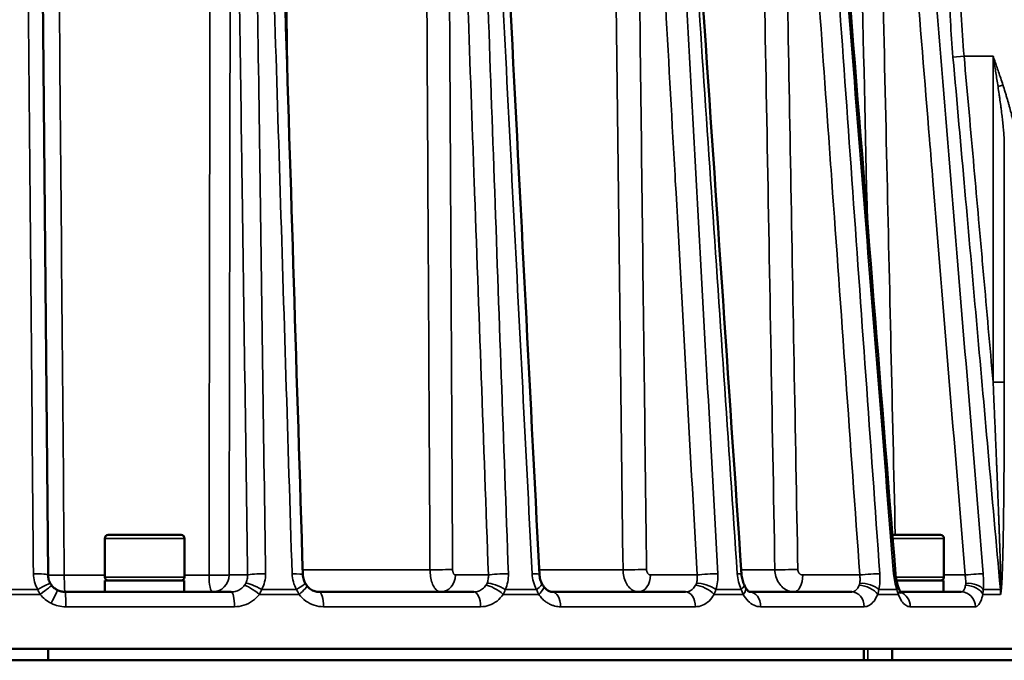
# Model space of a CAD drawing. Header units: millimetres. Extents: x 40 to 2195, y 40 to 1687.
# Tile 61 of 185: x 924 to 1010, y 763 to 819. Entities that reach past the tile are written whole.
import ezdxf

# ---------------------------------------------------------------- set-up
doc = ezdxf.new("R2010")
doc.units = ezdxf.units.MM
doc.header["$LTSCALE"] = 8
doc.layers.add('Visible (ISO)', color=7, linetype='Continuous', lineweight=50)
doc.layers.add('Visible Narrow (ISO)', color=7, linetype='Continuous', lineweight=35)

msp = doc.modelspace()

# ---------------------------------------------------------------- linework, layer by layer
at = {"layer": 'Visible (ISO)'}
for p, q in [((925.549, 872.665), (926.443, 770.205)), ((931.421, 773.418), (931.421, 770.018)), ((938.121, 773.718), (931.721, 773.718)), ((938.421, 773.418), (938.421, 770.018)), ((1004.762, 773.718), (1000.535, 773.718)), ((1005.062, 773.418), (1005.062, 770.018)), ((931.421, 769.718), (938.385, 769.718)), ((931.421, 769.718), (931.421, 768.718)), ((938.385, 769.718), (938.385, 768.718)), ((998.062, 769.46), (998.062, 769.46)), ((1000.72, 769.718), (1000.72, 769.718)), ((1000.892, 769.718), (1005.026, 769.718)), ((1005.026, 769.718), (1005.026, 768.718)), ((933.026, 768.718), (927.943, 768.718)), ((933.026, 768.718), (937.512, 768.718)), ((942.521, 768.718), (937.512, 768.718)), ((963.808, 768.718), (950.223, 768.718)), ((982.379, 768.718), (970.713, 768.718)), ((988.017, 768.718), (988.017, 768.718)), ((996.968, 768.718), (988.018, 768.718)), ((1001.144, 768.718), (1001.144, 768.718)), ((1003.164, 768.718), (1001.239, 768.718)), ((1003.164, 768.718), (1005.026, 768.718)), ((1006.582, 768.718), (1005.026, 768.718)), ((1011.956, 763.718), (835.956, 763.718)), ((926.456, 763.718), (926.456, 762.718)), ((998.02, 763.718), (998.02, 762.718)), ((1000.52, 763.718), (1000.52, 762.718)), ((835.956, 762.718), (1011.956, 762.718))]:
    msp.add_line(p, q, dxfattribs=at)
for centre, start, end in [((931.721, 773.418), 89.99998, 180), ((938.121, 773.418), 0, 90.00002), ((1004.762, 773.418), 0, 90.00002), ((931.721, 770.018), 180, 270), ((938.121, 770.018), 270, 0), ((1004.762, 770.018), 270, 0)]:
    msp.add_arc(centre, 0.3, start, end, dxfattribs=at)
for centre, major_axis, ratio, start_param, end_param in [((947.506, 770.193), (1.299, 0.04), 0.08143, 6.283134, 6.283191), ((968.264, 770.193), (1.298, 0.066), 0.070678, 6.283153, 6.283197), ((986.002, 770.193), (1.297, 0.088), 0.055111, 6.283173, 6.283202), ((999.512, 770.193), (1.296, 0.103), 0.035787, 6.283184, 6.283205), ((947.896, 768.821), (1.127, 0.648), 0.064666, 6.28317, 6.283231), ((968.643, 768.821), (1.145, 0.615), 0.191302, 0.000006, 0.000095), ((968.835, 768.5), (1.083, 0.719), 0.317509, 0.000003, 0.00003), ((986.346, 768.821), (1.181, 0.544), 0.304901, 0.000022, 0.000122), ((999.797, 768.821), (1.225, 0.434), 0.397722, 0.000023, 0.000129)]:
    msp.add_ellipse(centre, major_axis=major_axis, ratio=ratio, start_param=start_param, end_param=end_param, dxfattribs=at)
for points in [[(945.635, 872.694), (946.692, 838.541), (947.749, 804.387), (948.805, 770.234)], [(964.331, 872.72), (966.075, 838.567), (967.819, 804.413), (969.562, 770.259)], [(980.364, 872.742), (982.676, 838.588), (984.988, 804.435), (987.299, 770.281)], [(992.641, 872.757), (995.364, 838.604), (998.087, 804.45), (1000.808, 770.296)], [(949.023, 769.469), (949.062, 769.402), (949.104, 769.337), (949.148, 769.278)], [(969.79, 769.433), (969.831, 769.358), (969.874, 769.286), (969.918, 769.22)], [(987.528, 769.363), (987.568, 769.275), (987.61, 769.192), (987.65, 769.116)], [(1001.022, 769.255), (1001.059, 769.15), (1001.096, 769.049), (1001.13, 768.956)], [(927.268, 768.878), (927.372, 768.826), (927.592, 768.745), (927.826, 768.718), (927.943, 768.718)]]:
    msp.add_open_spline(points, degree=3, dxfattribs=at)
for points, knots in [([(926.443, 770.205), (926.445, 770.076), (926.48, 769.82), (926.579, 769.581), (926.643, 769.47)], [0.0000004, 0.0000004, 0.0000004, 0.0000004, 0.5, 1, 1, 1, 1]), ([(948.805, 770.233), (948.81, 770.077), (948.839, 769.918), (948.923, 769.664), (948.968, 769.564), (949.022, 769.47)], [0, 0, 0, 0, 0.0474058, 0.0474058, 0.08013921, 0.08013921, 0.08013921, 0.08013921]), ([(969.562, 770.259), (969.57, 770.108), (969.596, 769.954), (969.676, 769.678), (969.727, 769.551), (969.789, 769.436)], [0, 0, 0, 0, 0.0457251, 0.0457251, 0.08690546, 0.08690546, 0.08690546, 0.08690546]), ([(987.299, 770.281), (987.31, 770.119), (987.336, 769.954), (987.414, 769.645), (987.466, 769.497), (987.526, 769.366)], [0, 0, 0, 0, 0.04883016, 0.04883016, 0.0973774, 0.0973774, 0.0973774, 0.0973774]), ([(1000.808, 770.296), (1000.823, 770.106), (1000.851, 769.912), (1000.925, 769.561), (1000.971, 769.399), (1001.022, 769.255)], [0, 0, 0, 0, 0.0575024, 0.0575024, 0.1109987, 0.1109987, 0.1109987, 0.1109987]), ([(926.643, 769.47), (926.66, 769.44), (926.678, 769.411), (926.698, 769.382), (926.71, 769.363), (926.724, 769.344), (926.737, 769.326), (926.744, 769.316), (926.751, 769.307), (926.759, 769.298)], [0.0000392, 0.0000392, 0.0000392, 0.0000392, 0.5, 0.5, 0.5, 0.8317094, 0.8317094, 0.8317094, 0.9999992, 0.9999992, 0.9999992, 0.9999992]), ([(926.759, 769.298), (926.826, 769.21), (926.982, 769.05), (927.169, 768.928), (927.268, 768.878)], [0, 0, 0, 0, 0.5, 0.9999991, 0.9999991, 0.9999991, 0.9999991]), ([(949.148, 769.278), (949.241, 769.154), (949.352, 769.046), (949.592, 768.876), (949.724, 768.812), (949.978, 768.736), (950.102, 768.718), (950.223, 768.718)], [0, 0, 0, 0, 0.048697, 0.048697, 0.0975123, 0.0975123, 0.1411589, 0.1411589, 0.1411589, 0.1411589]), ([(969.918, 769.22), (969.991, 769.11), (970.074, 769.017), (970.245, 768.87), (970.335, 768.815), (970.523, 768.736), (970.62, 768.718), (970.713, 768.718)], [0, 0, 0, 0, 0.0466682, 0.0466682, 0.0951318, 0.0951318, 0.153981, 0.153981, 0.153981, 0.153981]), ([(987.65, 769.116), (987.705, 769.014), (987.765, 768.93), (987.87, 768.811), (987.916, 768.774), (987.986, 768.727), (988.006, 768.721), (988.018, 768.718), (988.019, 768.718), (988.019, 768.718)], [0.0000051, 0.0000051, 0.0000051, 0.0000051, 0.046513, 0.046513, 0.0908801, 0.0908801, 0.1390159, 0.1390159, 0.1600464, 0.1600464, 0.1600464, 0.1600464]), ([(1001.13, 768.956), (1001.17, 768.849), (1001.214, 768.76), (1001.281, 768.647), (1001.306, 768.617), (1001.316, 768.606), (1001.317, 768.605), (1001.317, 768.605)], [0.0000128, 0.0000128, 0.0000128, 0.0000128, 0.0488121, 0.0488121, 0.0925069, 0.0925069, 0.1023267, 0.1023267, 0.1023267, 0.1023267])]:
    msp.add_open_spline(points, degree=3, knots=knots, dxfattribs=at)
at = {"layer": 'Visible Narrow (ISO)'}
for p, q in [((1005.69, 817.801), (1005.69, 817.801)), ((1006.661, 817.801), (1006.661, 817.801)), ((1005.856, 815.631), (1006.828, 815.718)), ((1006.828, 815.718), (1009.377, 815.718)), ((1009.377, 787.121), (1009.377, 815.718)), ((1010.359, 787.121), (1010.359, 808.145)), ((1010.359, 787.121), (1009.377, 787.121)), ((938.421, 773.418), (931.421, 773.418)), ((1005.062, 773.418), (1000.559, 773.418)), ((931.421, 770.178), (927.869, 770.178)), ((938.421, 770.018), (931.421, 770.018)), ((940.57, 770.178), (938.421, 770.178)), ((942.335, 770.205), (943.957, 770.205)), ((959.962, 770.665), (948.792, 770.665)), ((962.192, 770.205), (965.082, 770.205)), ((966.827, 769.891), (966.827, 769.891)), ((976.899, 770.665), (969.541, 770.665)), ((979.316, 770.205), (983.404, 770.205)), ((990.228, 770.665), (987.273, 770.665)), ((992.669, 770.205), (997.675, 770.205)), ((1000.673, 770.018), (1000.672, 770.018)), ((1005.062, 770.018), (1000.839, 770.018)), ((1005.062, 770.205), (1006.922, 770.205)), ((948.401, 769.024), (948.401, 769.024)), ((922.154, 768.5), (925.758, 768.5)), ((925.54, 768.934), (922.373, 768.934)), ((944.987, 768.5), (948.468, 768.5)), ((945.195, 768.934), (948.253, 768.934)), ((966.387, 768.5), (969.508, 768.5)), ((969.311, 768.934), (966.569, 768.934)), ((984.895, 768.5), (987.443, 768.5)), ((987.278, 768.934), (985.039, 768.934)), ((999.25, 768.5), (1001.052, 768.5)), ((1000.93, 768.934), (999.346, 768.934)), ((1008.474, 768.5), (1010.034, 768.5)), ((1010.015, 768.934), (1008.516, 768.934)), ((1010.048, 768.937), (1010.015, 768.934)), ((942.8, 767.418), (928.003, 767.418)), ((964.405, 767.418), (950.617, 767.418)), ((983.255, 767.418), (971.414, 767.418)), ((998.063, 767.418), (988.977, 767.418)), ((1007.821, 767.418), (1002.109, 767.418)), ((998.386, 762.718), (998.386, 763.718))]:
    msp.add_line(p, q, dxfattribs=at)
for centre, major_axis, ratio, start_param, end_param in [((1010.236, 813.048), (0.956, 0.293), 0.13806, 1.528462, 1.993597), ((925.144, 770.193), (1.3, 0.011), 0.086632, 0, 1.556406), ((927.943, 770.218), (-1.5, -0.013), 0.025775, 0.005052, 1.52097), ((927.943, 770.218), (0, -1.5), 0.049596, 4.738569, 6.283185), ((940.886, 770.218), (1.5, -0.003), 0.027155, 4.500327, 6.021297), ((940.886, 770.218), (0, -1.5), 0.210595, 4.738569, 6.283185), ((940.886, 770.218), (0, -1.5), 0.965926, 0, 1.56207), ((945.213, 770.193), (-1.3, -0.018), 0.085929, 4.464023, 6.020401), ((947.506, 770.193), (1.299, 0.04), 0.08143, 0.000006, 1.293719), ((960.646, 770.705), (1.5, 0.008), 0.026684, 4.238387, 5.759383), ((960.893, 770.218), (0, -1.5), 0.866025, 0, 1.56207), ((966.208, 770.193), (1.299, 0.047), 0.079371, 1.05981, 2.616188), ((968.264, 770.193), (1.298, 0.066), 0.070678, 0.000012, 1.031376), ((977.905, 770.705), (1.5, 0.018), 0.024394, 3.976511, 5.497508), ((978.256, 770.218), (0, -1.5), 0.707107, 0, 1.56207), ((984.323, 770.193), (1.298, 0.072), 0.067405, 0.797572, 2.353951), ((986.002, 770.193), (1.297, 0.088), 0.055111, 0.000016, 0.769518), ((991.488, 770.705), (1.5, 0.027), 0.020442, 3.714675, 5.235672), ((991.919, 770.218), (0, -1.5), 0.5, 0, 1.56207), ((998.325, 770.193), (1.297, 0.092), 0.050844, 0.535836, 2.092214), ((999.512, 770.193), (1.296, 0.103), 0.035787, 0.00002, 0.508135), ((1007.258, 770.193), (1.296, 0.106), 0.030819, 0.274581, 1.830959), ((925.516, 768.821), (1.127, 0.648), 0.066376, 0.000006, 1.511969), ((925.732, 768.5), (1.027, 0.797), 0.012561, 4.728571, 6.283185), ((944.676, 768.5), (-1.038, 0.783), 0.146595, 4.520399, 6.075023), ((944.882, 768.821), (-1.146, 0.614), 0.192877, 4.540368, 6.052502), ((947.896, 768.821), (1.127, 0.648), 0.064666, 4.997967, 6.28317), ((948.106, 768.5), (1.042, 0.777), 0.170857, 4.937557, 6.283206), ((965.76, 768.5), (1.075, -0.731), 0.295755, 1.160763, 2.715387), ((965.941, 768.821), (1.181, -0.543), 0.306257, 1.156765, 2.668909), ((968.643, 768.821), (1.145, 0.615), 0.191302, 5.228542, 6.283191), ((968.835, 768.5), (1.083, 0.719), 0.317509, 5.158124, 6.283183), ((983.994, 768.5), (1.134, -0.635), 0.424761, 0.922139, 2.476763), ((984.14, 768.821), (1.226, -0.432), 0.398766, 0.897456, 2.4096), ((986.346, 768.821), (1.181, 0.544), 0.304901, 5.470353, 6.283208), ((986.505, 768.5), (1.145, 0.616), 0.442524, 5.400883, 6.283201), ((998.137, 768.5), (1.206, -0.485), 0.52482, 0.653667, 2.208291), ((998.237, 768.821), (1.269, -0.281), 0.4641, 0.618277, 2.130421), ((999.797, 768.821), (1.225, 0.434), 0.397722, 5.729421, 6.283208), ((1007.225, 768.5), (1.271, -0.275), 0.589114, 0.351924, 1.906548), ((1007.271, 768.821), (1.296, -0.097), 0.497806, 0.32261, 1.834754), ((926.683, 767.718), (0.585, 1.161), 0.028081, 4.726468, 6.283179), ((927.943, 767.418), (0, 1.3), 0.045986, 4.712389, 6.283185), ((942.521, 767.418), (0, 1.3), 0.214125, 4.7124, 6.283185), ((950.223, 767.418), (0, 1.3), 0.302964, 4.712389, 6.283185), ((963.808, 767.418), (0, 1.3), 0.459645, 4.7124, 6.283184), ((970.713, 767.418), (0, 1.3), 0.539296, 4.712389, 6.283185), ((982.379, 767.418), (0, 1.3), 0.673841, 4.7124, 6.283184), ((988.017, 767.418), (0, 1.3), 0.738876, 4.712389, 6.281638), ((996.968, 767.418), (0, 1.3), 0.842116, 4.712399, 6.283183), ((999.913, 768.5), (1.217, 0.456), 0.537382, 5.674574, 6.283182), ((1000.955, 767.418), (0, 1.3), 0.888103, 6.122516, 6.122526), ((1000.955, 767.418), (0, 1.3), 0.888102, 4.712389, 6.007663), ((1006.582, 767.418), (0, 1.3), 0.953002, 4.712398, 6.283182), ((1005.189, 768.5), (0, -4.849), 0.999292, 1.570778, 1.660342), ((1001.599, 769.219), (7.735, -3.542), 0.959618, 0.357757, 0.410955), ((1009.106, 768.853), (0.991, -0.135), 0.542871, 0.246782, 0.398492)]:
    msp.add_ellipse(centre, major_axis=major_axis, ratio=ratio, start_param=start_param, end_param=end_param, dxfattribs=at)
for points, knots in [([(927.869, 770.178), (927.723, 787.137), (927.58, 803.89), (927.441, 819.996), (927.303, 836.103), (927.17, 851.563), (927.032, 867.697), (926.894, 883.83), (926.749, 900.638), (926.603, 917.678)], [0, 0, 0, 0, 0.333333, 0.333333, 0.333333, 0.666667, 0.666667, 0.666667, 1, 1, 1, 1]), ([(940.806, 917.678), (940.788, 906.103), (940.769, 894.4), (940.751, 882.676), (940.732, 870.953), (940.713, 859.209), (940.694, 847.123), (940.662, 827.067), (940.628, 806.042), (940.592, 783.929), (940.585, 779.389), (940.578, 774.806), (940.57, 770.178)], [0, 0, 0, 0, 0.25, 0.25, 0.25, 0.5, 0.5, 0.5, 0.914837, 0.914837, 0.914837, 1, 1, 1, 1]), ([(947.493, 812.664), (947.454, 815.219), (947.416, 817.76), (947.378, 820.284), (947.138, 836.323), (946.908, 851.711), (946.667, 867.793), (946.426, 883.876), (946.175, 900.654), (945.919, 917.678)], [0.2808652, 0.2808652, 0.2808652, 0.2808652, 0.3333333, 0.3333333, 0.3333333, 0.6666667, 0.6666667, 0.6666667, 0.9999993, 0.9999993, 0.9999993, 0.9999993]), ([(959.154, 917.678), (959.218, 906.142), (959.283, 894.478), (959.347, 882.793), (959.411, 871.108), (959.476, 859.401), (959.542, 847.354), (959.608, 835.307), (959.676, 822.92), (959.746, 810.144), (959.816, 797.368), (959.888, 784.203), (959.962, 770.665)], [0, 0, 0, 0, 0.25, 0.25, 0.25, 0.5, 0.5, 0.5, 0.75, 0.75, 0.75, 1, 1, 1, 1]), ([(975.104, 917.678), (975.245, 906.142), (975.388, 894.478), (975.531, 882.793), (975.674, 871.108), (975.817, 859.401), (975.964, 847.354), (976.111, 835.307), (976.262, 822.92), (976.418, 810.144), (976.574, 797.368), (976.734, 784.203), (976.899, 770.665)], [0, 0, 0, 0, 0.25, 0.25, 0.25, 0.5, 0.5, 0.5, 0.75, 0.75, 0.75, 1, 1, 1, 1]), ([(987.568, 917.678), (987.777, 906.142), (987.989, 894.478), (988.201, 882.793), (988.412, 871.108), (988.624, 859.401), (988.842, 847.354), (989.06, 835.307), (989.284, 822.92), (989.515, 810.144), (989.746, 797.368), (989.983, 784.203), (990.228, 770.665)], [0, 0, 0, 0, 0.25, 0.25, 0.25, 0.5, 0.5, 0.5, 0.75, 0.75, 0.75, 1, 1, 1, 1]), ([(995.697, 917.678), (995.961, 906.103), (996.228, 894.4), (996.495, 882.676), (996.761, 870.953), (997.029, 859.209), (997.304, 847.122), (997.64, 832.343), (997.988, 817.037), (998.348, 801.157)], [0, 0, 0, 0, 0.25, 0.25, 0.25, 0.5, 0.5, 0.5, 0.8057035, 0.8057035, 0.8057035, 0.8057035]), ([(924.254, 872.767), (924.353, 861.605), (924.453, 850.369), (924.553, 839.06), (924.653, 827.751), (924.754, 816.369), (924.855, 804.91), (924.957, 793.452), (925.059, 781.916), (925.161, 770.306)], [0, 0, 0, 0, 0.3333333, 0.3333333, 0.3333333, 0.6666667, 0.6666667, 0.6666667, 1, 1, 1, 1]), ([(945.531, 770.306), (945.369, 781.916), (945.208, 793.452), (945.047, 804.91), (944.887, 816.369), (944.728, 827.751), (944.571, 839.06), (944.413, 850.369), (944.256, 861.605), (944.1, 872.767)], [0, 0, 0, 0, 0.333333, 0.333333, 0.333333, 0.666667, 0.666667, 0.666667, 1, 1, 1, 1]), ([(944.675, 872.767), (945.022, 861.603), (945.372, 850.366), (945.723, 839.056), (946.074, 827.746), (946.428, 816.364), (946.784, 804.906), (947.14, 793.448), (947.498, 781.914), (947.858, 770.306)], [0, 0, 0, 0, 0.3333333, 0.3333333, 0.3333333, 0.6666667, 0.6666667, 0.6666667, 1, 1, 1, 1]), ([(966.84, 770.306), (966.424, 781.914), (966.011, 793.448), (965.6, 804.906), (965.19, 816.364), (964.782, 827.746), (964.376, 839.056), (963.971, 850.366), (963.568, 861.603), (963.168, 872.767)], [0, 0, 0, 0, 0.333333, 0.333333, 0.333333, 0.666667, 0.666667, 0.666667, 1, 1, 1, 1]), ([(963.684, 872.767), (964.256, 861.603), (964.831, 850.366), (965.41, 839.056), (965.988, 827.746), (966.571, 816.364), (967.157, 804.906), (967.743, 793.448), (968.333, 781.914), (968.927, 770.306)], [0, 0, 0, 0, 0.3333333, 0.3333333, 0.3333333, 0.6666667, 0.6666667, 0.6666667, 1, 1, 1, 1]), ([(985.226, 770.306), (984.585, 781.914), (983.948, 793.448), (983.315, 804.906), (982.682, 816.364), (982.053, 827.746), (981.428, 839.056), (980.803, 850.366), (980.182, 861.603), (979.565, 872.767)], [0, 0, 0, 0, 0.333333, 0.333333, 0.333333, 0.666667, 0.666667, 0.666667, 1, 1, 1, 1]), ([(979.986, 872.767), (980.743, 861.603), (981.505, 850.366), (982.271, 839.056), (983.038, 827.746), (983.81, 816.364), (984.586, 804.906), (985.362, 793.448), (986.144, 781.914), (986.93, 770.306)], [0, 0, 0, 0, 0.3333333, 0.3333333, 0.3333333, 0.6666667, 0.6666667, 0.6666667, 1, 1, 1, 1]), ([(999.437, 770.306), (998.614, 781.914), (997.797, 793.448), (996.984, 804.906), (996.172, 816.364), (995.365, 827.746), (994.563, 839.056), (993.76, 850.366), (992.963, 861.603), (992.171, 872.767)], [0, 0, 0, 0, 0.333333, 0.333333, 0.333333, 0.666667, 0.666667, 0.666667, 1, 1, 1, 1]), ([(992.469, 872.767), (993.36, 861.603), (994.257, 850.366), (995.159, 839.056), (996.061, 827.746), (996.969, 816.364), (997.883, 804.906), (998.797, 793.448), (999.717, 781.914), (1000.642, 770.306)], [0, 0, 0, 0, 0.3333333, 0.3333333, 0.3333333, 0.6666667, 0.6666667, 0.6666667, 1, 1, 1, 1]), ([(1008.505, 770.306), (1007.556, 781.914), (1006.613, 793.448), (1005.677, 804.906), (1004.741, 816.364), (1003.81, 827.746), (1002.886, 839.056), (1001.961, 850.366), (1001.042, 861.603), (1000.129, 872.767)], [0, 0, 0, 0, 0.333333, 0.333333, 0.333333, 0.666667, 0.666667, 0.666667, 1, 1, 1, 1]), ([(942.514, 872.665), (942.495, 862.07), (942.476, 851.213), (942.457, 840.135), (942.438, 829.058), (942.418, 817.76), (942.398, 806.118), (942.377, 794.477), (942.356, 782.492), (942.335, 770.205)], [0, 0, 0, 0, 0.333333, 0.333333, 0.333333, 0.666667, 0.666667, 0.666667, 1, 1, 1, 1]), ([(943.957, 770.205), (943.794, 781.815), (943.631, 793.35), (943.47, 804.809), (943.453, 806.003), (943.436, 807.196), (943.419, 808.389), (943.275, 818.639), (943.132, 828.828), (942.989, 838.958), (942.953, 841.532), (942.916, 844.102), (942.88, 846.669), (942.757, 855.378), (942.635, 864.044), (942.514, 872.665)], [0, 0, 0, 0, 0.333333, 0.333333, 0.333333, 0.36807, 0.36807, 0.36807, 0.666667, 0.666667, 0.666667, 0.742532, 0.742532, 0.742532, 1, 1, 1, 1]), ([(965.082, 770.205), (964.665, 781.813), (964.25, 793.347), (963.839, 804.805), (963.793, 806.071), (963.748, 807.337), (963.702, 808.601), (963.337, 818.778), (962.973, 828.895), (962.611, 838.954), (962.513, 841.676), (962.416, 844.394), (962.318, 847.107), (962.01, 855.668), (961.704, 864.188), (961.399, 872.665)], [0, 0, 0, 0, 0.333333, 0.333333, 0.333333, 0.370179, 0.370179, 0.370179, 0.666667, 0.666667, 0.666667, 0.746884, 0.746884, 0.746884, 1, 1, 1, 1]), ([(961.399, 872.665), (961.456, 862.119), (961.514, 851.313), (961.573, 840.288), (961.632, 829.262), (961.692, 818.018), (961.754, 806.432), (961.816, 794.846), (961.88, 782.919), (961.945, 770.691)], [0, 0, 0, 0, 0.333333, 0.333333, 0.333333, 0.666667, 0.666667, 0.666667, 1, 1, 1, 1]), ([(983.404, 770.205), (982.762, 781.813), (982.124, 793.347), (981.49, 804.805), (981.419, 806.071), (981.349, 807.337), (981.279, 808.601), (980.716, 818.778), (980.156, 828.895), (979.6, 838.954), (979.449, 841.676), (979.298, 844.394), (979.148, 847.107), (978.674, 855.668), (978.203, 864.188), (977.733, 872.665)], [0, 0, 0, 0, 0.333333, 0.333333, 0.333333, 0.370179, 0.370179, 0.370179, 0.666667, 0.666667, 0.666667, 0.746884, 0.746884, 0.746884, 1, 1, 1, 1]), ([(977.733, 872.665), (977.861, 862.119), (977.992, 851.313), (978.125, 840.288), (978.258, 829.262), (978.394, 818.018), (978.534, 806.432), (978.674, 794.846), (978.818, 782.919), (978.966, 770.691)], [0, 0, 0, 0, 0.333333, 0.333333, 0.333333, 0.666667, 0.666667, 0.666667, 1, 1, 1, 1]), ([(997.675, 770.205), (996.851, 781.813), (996.033, 793.347), (995.22, 804.805), (995.13, 806.071), (995.04, 807.337), (994.95, 808.601), (994.228, 818.778), (993.51, 828.895), (992.796, 838.954), (992.603, 841.676), (992.41, 844.394), (992.217, 847.107), (991.609, 855.668), (991.004, 864.188), (990.402, 872.665)], [0, 0, 0, 0, 0.333333, 0.333333, 0.333333, 0.370179, 0.370179, 0.370179, 0.666667, 0.666667, 0.666667, 0.746884, 0.746884, 0.746884, 1, 1, 1, 1]), ([(990.402, 872.665), (990.592, 862.119), (990.787, 851.313), (990.986, 840.288), (991.184, 829.262), (991.387, 818.018), (991.595, 806.432), (991.803, 794.846), (992.018, 782.919), (992.238, 770.691)], [0, 0, 0, 0, 0.333333, 0.333333, 0.333333, 0.666667, 0.666667, 0.666667, 1, 1, 1, 1]), ([(1006.922, 770.205), (1005.973, 781.813), (1005.03, 793.347), (1004.093, 804.805), (1003.994, 806.013), (1003.896, 807.221), (1003.797, 808.428), (1002.96, 818.663), (1002.128, 828.838), (1001.301, 838.954), (1001.087, 841.562), (1000.874, 844.165), (1000.662, 846.765), (999.952, 855.441), (999.246, 864.075), (998.543, 872.665)], [0, 0, 0, 0, 0.333333, 0.333333, 0.333333, 0.368493, 0.368493, 0.368493, 0.666667, 0.666667, 0.666667, 0.743511, 0.743511, 0.743511, 1, 1, 1, 1]), ([(998.543, 872.665), (998.784, 862.07), (999.03, 851.213), (999.282, 840.135), (999.533, 829.058), (999.789, 817.76), (1000.053, 806.118), (1000.292, 795.589), (1000.537, 784.779), (1000.788, 773.718)], [0, 0, 0, 0, 0.3333333, 0.3333333, 0.3333333, 0.6666667, 0.6666667, 0.6666667, 0.9681569, 0.9681569, 0.9681569, 0.9681569]), ([(1007.257, 833.218), (1007.257, 833.218), (1007.252, 833.186), (1007.243, 833.122), (1007.225, 832.995), (1007.189, 832.739), (1007.139, 832.36), (1007.09, 831.982), (1007.026, 831.48), (1006.958, 830.865), (1006.89, 830.251), (1006.816, 829.523), (1006.749, 828.702), (1006.681, 827.882), (1006.62, 826.967), (1006.575, 825.979), (1006.53, 824.991), (1006.503, 823.93), (1006.5, 822.818), (1006.498, 821.705), (1006.521, 820.542), (1006.575, 819.35), (1006.628, 818.158), (1006.713, 816.938), (1006.828, 815.718)], [0.5000477, 0.5000477, 0.5000477, 0.5000477, 0.5333333, 0.5333333, 0.5333333, 0.6, 0.6, 0.6, 0.6666667, 0.6666667, 0.6666667, 0.7333333, 0.7333333, 0.7333333, 0.8, 0.8, 0.8, 0.8666667, 0.8666667, 0.8666667, 0.9333333, 0.9333333, 0.9333333, 1, 1, 1, 1]), ([(1005.967, 831.632), (1005.961, 831.58), (1005.956, 831.528), (1005.951, 831.476), (1005.888, 830.852), (1005.823, 830.141), (1005.762, 829.343), (1005.756, 829.254), (1005.749, 829.165), (1005.743, 829.075), (1005.685, 828.278), (1005.633, 827.401), (1005.594, 826.463), (1005.589, 826.332), (1005.584, 826.201), (1005.579, 826.068), (1005.545, 825.138), (1005.525, 824.152), (1005.524, 823.121), (1005.524, 822.947), (1005.525, 822.772), (1005.526, 822.596), (1005.531, 821.579), (1005.556, 820.525), (1005.602, 819.457), (1005.611, 819.241), (1005.622, 819.025), (1005.633, 818.808), (1005.686, 817.766), (1005.76, 816.709), (1005.856, 815.631)], [0, 0, 0, 0, 0.015582, 0.015582, 0.015582, 0.2, 0.2, 0.2, 0.220404, 0.220404, 0.220404, 0.4, 0.4, 0.4, 0.424971, 0.424971, 0.424971, 0.6, 0.6, 0.6, 0.629563, 0.629563, 0.629563, 0.8, 0.8, 0.8, 0.83443, 0.83443, 0.83443, 1, 1, 1, 1]), ([(1006.828, 815.718), (1007.122, 812.425), (1007.412, 809.172), (1007.696, 805.986), (1007.833, 804.446), (1007.969, 802.921), (1008.105, 801.403), (1008.249, 799.782), (1008.393, 798.167), (1008.537, 796.548), (1008.817, 793.414), (1009.098, 790.262), (1009.377, 787.121)], [0, 0, 0, 0, 0.333333, 0.333333, 0.333333, 0.494511, 0.494511, 0.494511, 0.666667, 0.666667, 0.666667, 1, 1, 1, 1]), ([(1009.377, 815.718), (1009.4, 815.578), (1009.425, 815.431), (1009.45, 815.276), (1009.476, 815.12), (1009.502, 814.958), (1009.53, 814.787), (1009.558, 814.617), (1009.587, 814.439), (1009.617, 814.253), (1009.647, 814.067), (1009.678, 813.874), (1009.709, 813.673), (1009.741, 813.472), (1009.774, 813.264), (1009.807, 813.048)], [0, 0, 0, 0, 0.2, 0.2, 0.2, 0.4, 0.4, 0.4, 0.6, 0.6, 0.6, 0.8, 0.8, 0.8, 1, 1, 1, 1]), ([(1009.377, 815.718), (1009.423, 815.586), (1009.472, 815.446), (1009.523, 815.299), (1009.574, 815.153), (1009.627, 814.999), (1009.683, 814.838), (1009.738, 814.676), (1009.796, 814.508), (1009.856, 814.332), (1009.916, 814.156), (1009.978, 813.974), (1010.041, 813.784), (1010.105, 813.594), (1010.17, 813.397), (1010.236, 813.193)], [0, 0, 0, 0, 0.2, 0.2, 0.2, 0.4, 0.4, 0.4, 0.6, 0.6, 0.6, 0.8, 0.8, 0.8, 0.999998, 0.999998, 0.999998, 0.999998]), ([(1005.856, 815.631), (1006.21, 811.659), (1006.56, 807.736), (1006.901, 803.901), (1007.243, 800.067), (1007.577, 796.321), (1007.913, 792.541), (1008.25, 788.761), (1008.59, 784.945), (1008.939, 781.019), (1009.289, 777.093), (1009.648, 773.056), (1010.015, 768.934)], [0, 0, 0, 0, 0.25, 0.25, 0.25, 0.5, 0.5, 0.5, 0.75, 0.75, 0.75, 1, 1, 1, 1]), ([(1010.236, 813.193), (1010.305, 812.981), (1010.371, 812.773), (1010.434, 812.569), (1010.469, 812.457), (1010.503, 812.345), (1010.536, 812.235), (1010.6, 812.024), (1010.661, 811.818), (1010.717, 811.617), (1010.744, 811.523), (1010.769, 811.431), (1010.794, 811.34), (1010.85, 811.134), (1010.902, 810.935), (1010.949, 810.743), (1010.968, 810.668), (1010.986, 810.594), (1011.003, 810.52), (1011.049, 810.325), (1011.09, 810.137), (1011.127, 809.957), (1011.139, 809.899), (1011.15, 809.841), (1011.161, 809.785), (1011.197, 809.602), (1011.227, 809.429), (1011.253, 809.263), (1011.259, 809.219), (1011.266, 809.176), (1011.272, 809.133), (1011.297, 808.964), (1011.317, 808.802), (1011.332, 808.649), (1011.335, 808.617), (1011.338, 808.586), (1011.341, 808.555)], [0, 0, 0, 0, 0.107297, 0.107297, 0.107297, 0.166667, 0.166667, 0.166667, 0.28031, 0.28031, 0.28031, 0.333333, 0.333333, 0.333333, 0.453047, 0.453047, 0.453047, 0.5, 0.5, 0.5, 0.625899, 0.625899, 0.625899, 0.666667, 0.666667, 0.666667, 0.798637, 0.798637, 0.798637, 0.833333, 0.833333, 0.833333, 0.971373, 0.971373, 0.971373, 1, 1, 1, 1]), ([(1009.807, 813.048), (1009.841, 812.824), (1009.874, 812.605), (1009.906, 812.389), (1009.923, 812.27), (1009.94, 812.153), (1009.957, 812.036), (1009.989, 811.813), (1010.019, 811.595), (1010.047, 811.383), (1010.061, 811.284), (1010.073, 811.186), (1010.086, 811.089), (1010.114, 810.872), (1010.14, 810.662), (1010.163, 810.459), (1010.173, 810.379), (1010.182, 810.301), (1010.19, 810.224), (1010.213, 810.016), (1010.234, 809.818), (1010.252, 809.628), (1010.258, 809.566), (1010.264, 809.506), (1010.269, 809.446), (1010.287, 809.253), (1010.302, 809.069), (1010.315, 808.894), (1010.318, 808.848), (1010.322, 808.802), (1010.325, 808.757), (1010.337, 808.578), (1010.347, 808.407), (1010.355, 808.245), (1010.356, 808.211), (1010.358, 808.178), (1010.359, 808.145)], [0.0000001, 0.0000001, 0.0000001, 0.0000001, 0.1072988, 0.1072988, 0.1072988, 0.1666667, 0.1666667, 0.1666667, 0.2803104, 0.2803104, 0.2803104, 0.3333333, 0.3333333, 0.3333333, 0.4530484, 0.4530484, 0.4530484, 0.5, 0.5, 0.5, 0.6258974, 0.6258974, 0.6258974, 0.6666667, 0.6666667, 0.6666667, 0.7986413, 0.7986413, 0.7986413, 0.8333333, 0.8333333, 0.8333333, 0.9713536, 0.9713536, 0.9713536, 0.9999999, 0.9999999, 0.9999999, 0.9999999]), ([(1010.048, 768.937), (1010.048, 768.96), (1010.049, 768.985), (1010.049, 769.012), (1010.049, 769.039), (1010.05, 769.067), (1010.05, 769.098), (1010.05, 769.129), (1010.05, 769.162), (1010.05, 769.196), (1010.05, 769.199), (1010.05, 769.203), (1010.05, 769.206), (1010.05, 769.237), (1010.05, 769.27), (1010.049, 769.304), (1010.049, 769.308), (1010.049, 769.312), (1010.049, 769.316), (1010.049, 769.349), (1010.049, 769.384), (1010.048, 769.421), (1010.048, 769.425), (1010.048, 769.43), (1010.048, 769.435), (1010.048, 769.471), (1010.047, 769.509), (1010.047, 769.547), (1010.047, 769.553), (1010.047, 769.558), (1010.047, 769.564), (1010.046, 769.603), (1010.046, 769.643), (1010.045, 769.684), (1010.045, 769.691), (1010.045, 769.697), (1010.045, 769.703), (1010.044, 769.745), (1010.043, 769.788), (1010.042, 769.832), (1010.042, 769.839), (1010.042, 769.847), (1010.042, 769.854), (1010.041, 769.898), (1010.04, 769.944), (1010.039, 769.991), (1010.039, 769.999), (1010.039, 770.007), (1010.039, 770.016), (1010.038, 770.063), (1010.037, 770.111), (1010.036, 770.161), (1010.035, 770.17), (1010.035, 770.179), (1010.035, 770.189), (1010.034, 770.239), (1010.033, 770.29), (1010.031, 770.342), (1010.031, 770.353), (1010.031, 770.363), (1010.031, 770.374), (1010.029, 770.427), (1010.028, 770.481), (1010.026, 770.536), (1010.026, 770.548), (1010.026, 770.559), (1010.026, 770.571), (1010.024, 770.627), (1010.023, 770.683), (1010.021, 770.741), (1010.021, 770.754), (1010.02, 770.767), (1010.02, 770.781), (1010.019, 770.839), (1010.017, 770.898), (1010.015, 770.959), (1010.015, 770.973), (1010.014, 770.988), (1010.014, 771.002), (1010.012, 771.063), (1010.01, 771.125), (1010.009, 771.189), (1010.008, 771.204), (1010.008, 771.221), (1010.007, 771.237), (1010.005, 771.3), (1010.003, 771.365), (1010.001, 771.432), (1010.001, 771.45), (1010, 771.468), (1010, 771.485), (1009.998, 771.553), (1009.996, 771.621), (1009.994, 771.692), (1009.993, 771.712), (1009.992, 771.732), (1009.992, 771.752), (1009.99, 771.823), (1009.987, 771.896), (1009.985, 771.971), (1009.984, 771.993), (1009.983, 772.015), (1009.983, 772.037), (1009.98, 772.113), (1009.978, 772.191), (1009.975, 772.271), (1009.974, 772.296), (1009.974, 772.321), (1009.973, 772.346), (1009.97, 772.427), (1009.967, 772.51), (1009.965, 772.596), (1009.964, 772.623), (1009.963, 772.651), (1009.962, 772.679), (1009.959, 772.766), (1009.956, 772.855), (1009.953, 772.947), (1009.952, 772.977), (1009.951, 773.009), (1009.95, 773.04), (1009.946, 773.133), (1009.943, 773.228), (1009.94, 773.327), (1009.938, 773.361), (1009.937, 773.396), (1009.936, 773.432), (1009.933, 773.531), (1009.929, 773.633), (1009.925, 773.739), (1009.924, 773.778), (1009.922, 773.817), (1009.921, 773.856), (1009.917, 773.963), (1009.913, 774.072), (1009.909, 774.185), (1009.908, 774.229), (1009.906, 774.272), (1009.904, 774.317), (1009.9, 774.431), (1009.896, 774.548), (1009.892, 774.669), (1009.89, 774.717), (1009.888, 774.766), (1009.886, 774.816), (1009.882, 774.938), (1009.877, 775.063), (1009.872, 775.192), (1009.87, 775.246), (1009.868, 775.301), (1009.866, 775.356), (1009.861, 775.487), (1009.856, 775.621), (1009.851, 775.76), (1009.849, 775.821), (1009.846, 775.882), (1009.844, 775.944), (1009.838, 776.085), (1009.833, 776.231), (1009.827, 776.382), (1009.824, 776.45), (1009.822, 776.519), (1009.819, 776.59), (1009.813, 776.743), (1009.807, 776.902), (1009.8, 777.067), (1009.797, 777.144), (1009.794, 777.223), (1009.791, 777.303), (1009.785, 777.471), (1009.778, 777.645), (1009.771, 777.825), (1009.767, 777.913), (1009.764, 778.003), (1009.76, 778.094), (1009.753, 778.278), (1009.745, 778.469), (1009.737, 778.666), (1009.733, 778.767), (1009.729, 778.869), (1009.725, 778.973), (1009.716, 779.175), (1009.708, 779.384), (1009.699, 779.601), (1009.694, 779.715), (1009.69, 779.831), (1009.685, 779.949), (1009.676, 780.17), (1009.666, 780.398), (1009.656, 780.633), (1009.651, 780.761), (1009.646, 780.891), (1009.64, 781.023), (1009.63, 781.261), (1009.62, 781.505), (1009.61, 781.755), (1009.604, 781.896), (1009.598, 782.04), (1009.591, 782.185), (1009.581, 782.436), (1009.57, 782.693), (1009.559, 782.955), (1009.552, 783.11), (1009.545, 783.266), (1009.539, 783.425), (1009.527, 783.691), (1009.516, 783.962), (1009.504, 784.24), (1009.496, 784.41), (1009.489, 784.582), (1009.481, 784.757), (1009.469, 785.039), (1009.456, 785.327), (1009.443, 785.624), (1009.435, 785.811), (1009.427, 786.001), (1009.418, 786.195), (1009.405, 786.496), (1009.391, 786.805), (1009.377, 787.121)], [0, 0, 0, 0, 0.026316, 0.026316, 0.026316, 0.052632, 0.052632, 0.052632, 0.078947, 0.078947, 0.078947, 0.081562, 0.081562, 0.081562, 0.105263, 0.105263, 0.105263, 0.108105, 0.108105, 0.108105, 0.131579, 0.131579, 0.131579, 0.134648, 0.134648, 0.134648, 0.157895, 0.157895, 0.157895, 0.161188, 0.161188, 0.161188, 0.184211, 0.184211, 0.184211, 0.187729, 0.187729, 0.187729, 0.210526, 0.210526, 0.210526, 0.21427, 0.21427, 0.21427, 0.236842, 0.236842, 0.236842, 0.240812, 0.240812, 0.240812, 0.263158, 0.263158, 0.263158, 0.267353, 0.267353, 0.267353, 0.289474, 0.289474, 0.289474, 0.293894, 0.293894, 0.293894, 0.315789, 0.315789, 0.315789, 0.320435, 0.320435, 0.320435, 0.342105, 0.342105, 0.342105, 0.346976, 0.346976, 0.346976, 0.368421, 0.368421, 0.368421, 0.373522, 0.373522, 0.373522, 0.394737, 0.394737, 0.394737, 0.400064, 0.400064, 0.400064, 0.421053, 0.421053, 0.421053, 0.426605, 0.426605, 0.426605, 0.447368, 0.447368, 0.447368, 0.453146, 0.453146, 0.453146, 0.473684, 0.473684, 0.473684, 0.479687, 0.479687, 0.479687, 0.5, 0.5, 0.5, 0.506228, 0.506228, 0.506228, 0.526316, 0.526316, 0.526316, 0.532769, 0.532769, 0.532769, 0.552632, 0.552632, 0.552632, 0.55931, 0.55931, 0.55931, 0.578947, 0.578947, 0.578947, 0.585851, 0.585851, 0.585851, 0.605263, 0.605263, 0.605263, 0.612392, 0.612392, 0.612392, 0.631579, 0.631579, 0.631579, 0.638933, 0.638933, 0.638933, 0.657895, 0.657895, 0.657895, 0.665478, 0.665478, 0.665478, 0.684211, 0.684211, 0.684211, 0.692023, 0.692023, 0.692023, 0.710526, 0.710526, 0.710526, 0.718561, 0.718561, 0.718561, 0.736842, 0.736842, 0.736842, 0.745102, 0.745102, 0.745102, 0.763158, 0.763158, 0.763158, 0.771642, 0.771642, 0.771642, 0.789474, 0.789474, 0.789474, 0.798183, 0.798183, 0.798183, 0.815789, 0.815789, 0.815789, 0.824718, 0.824718, 0.824718, 0.842105, 0.842105, 0.842105, 0.851252, 0.851252, 0.851252, 0.868421, 0.868421, 0.868421, 0.877798, 0.877798, 0.877798, 0.894737, 0.894737, 0.894737, 0.90436, 0.90436, 0.90436, 0.921053, 0.921053, 0.921053, 0.930887, 0.930887, 0.930887, 0.947368, 0.947368, 0.947368, 0.957433, 0.957433, 0.957433, 0.973684, 0.973684, 0.973684, 0.983959, 0.983959, 0.983959, 1, 1, 1, 1]), ([(925.161, 770.306), (925.163, 770.059), (925.233, 769.583), (925.417, 769.144), (925.54, 768.934)], [0, 0, 0, 0, 0.5, 0.9999918, 0.9999918, 0.9999918, 0.9999918]), ([(943.793, 769.47), (943.851, 769.581), (943.938, 769.82), (943.961, 770.076), (943.957, 770.205)], [0.000006, 0.000006, 0.000006, 0.000006, 0.5, 1, 1, 1, 1]), ([(945.195, 768.934), (945.309, 769.144), (945.478, 769.584), (945.534, 770.059), (945.531, 770.306)], [0.0000029, 0.0000029, 0.0000029, 0.0000029, 0.5, 1, 1, 1, 1]), ([(947.858, 770.306), (947.866, 770.058), (947.944, 769.581), (948.131, 769.143), (948.253, 768.934)], [0, 0, 0, 0, 0.5, 0.9999961, 0.9999961, 0.9999961, 0.9999961]), ([(959.962, 770.665), (959.964, 770.46), (959.998, 770.05), (960.134, 769.498), (960.343, 769.061), (960.604, 768.782), (960.796, 768.718), (960.893, 768.718)], [0, 0, 0, 0, 0.2, 0.4, 0.6, 0.8, 1, 1, 1, 1]), ([(961.945, 770.691), (961.945, 770.675), (961.946, 770.659), (961.947, 770.642), (961.948, 770.607), (961.952, 770.574), (961.958, 770.54), (961.961, 770.52), (961.965, 770.5), (961.97, 770.481), (961.976, 770.454), (961.984, 770.429), (961.993, 770.404), (962.001, 770.383), (962.009, 770.363), (962.019, 770.345), (962.028, 770.327), (962.037, 770.311), (962.047, 770.297), (962.06, 770.279), (962.074, 770.263), (962.088, 770.25), (962.097, 770.241), (962.106, 770.234), (962.116, 770.228), (962.133, 770.217), (962.151, 770.21), (962.169, 770.206), (962.177, 770.205), (962.184, 770.205), (962.192, 770.205)], [0.0000001, 0.0000001, 0.0000001, 0.0000001, 0.0628518, 0.0628518, 0.0628518, 0.2, 0.2, 0.2, 0.2839056, 0.2839056, 0.2839056, 0.4, 0.4, 0.4, 0.503035, 0.503035, 0.503035, 0.6, 0.6, 0.6, 0.7220722, 0.7220722, 0.7220722, 0.8, 0.8, 0.8, 0.9431018, 0.9431018, 0.9431018, 1, 1, 1, 1]), ([(964.966, 769.47), (965.013, 769.581), (965.081, 769.82), (965.091, 770.076), (965.082, 770.205)], [0.0000067, 0.0000067, 0.0000067, 0.0000067, 0.5, 1, 1, 1, 1]), ([(966.569, 768.934), (966.667, 769.144), (966.809, 769.583), (966.849, 770.059), (966.84, 770.306)], [0.0000078, 0.0000078, 0.0000078, 0.0000078, 0.5, 1, 1, 1, 1]), ([(968.927, 770.306), (968.939, 770.058), (969.02, 769.581), (969.197, 769.143), (969.311, 768.934)], [0, 0, 0, 0, 0.5, 0.9999961, 0.9999961, 0.9999961, 0.9999961]), ([(976.899, 770.665), (976.902, 770.46), (976.952, 770.05), (977.151, 769.498), (977.455, 769.061), (977.835, 768.782), (978.116, 768.718), (978.256, 768.718)], [0, 0, 0, 0, 0.2, 0.4, 0.6, 0.8, 1, 1, 1, 1]), ([(978.966, 770.691), (978.966, 770.675), (978.967, 770.659), (978.968, 770.642), (978.971, 770.607), (978.976, 770.574), (978.984, 770.54), (978.989, 770.52), (978.995, 770.5), (979.002, 770.481), (979.011, 770.454), (979.022, 770.429), (979.035, 770.404), (979.046, 770.383), (979.058, 770.363), (979.071, 770.345), (979.084, 770.327), (979.098, 770.311), (979.112, 770.297), (979.13, 770.279), (979.15, 770.263), (979.17, 770.25), (979.183, 770.241), (979.196, 770.234), (979.209, 770.228), (979.234, 770.217), (979.259, 770.21), (979.285, 770.206), (979.295, 770.205), (979.306, 770.205), (979.316, 770.205)], [0.0000001, 0.0000001, 0.0000001, 0.0000001, 0.0628521, 0.0628521, 0.0628521, 0.2, 0.2, 0.2, 0.2839057, 0.2839057, 0.2839057, 0.4, 0.4, 0.4, 0.5030352, 0.5030352, 0.5030352, 0.6, 0.6, 0.6, 0.7220722, 0.7220722, 0.7220722, 0.8, 0.8, 0.8, 0.9431019, 0.9431019, 0.9431019, 1, 1, 1, 1]), ([(983.343, 769.47), (983.377, 769.581), (983.422, 769.82), (983.418, 770.076), (983.404, 770.205)], [0.0000067, 0.0000067, 0.0000067, 0.0000067, 0.5, 1, 1, 1, 1]), ([(985.039, 768.934), (985.114, 769.144), (985.219, 769.583), (985.24, 770.059), (985.226, 770.306)], [0.0000152, 0.0000152, 0.0000152, 0.0000152, 0.5, 1, 1, 1, 1]), ([(986.93, 770.306), (986.947, 770.058), (987.025, 769.581), (987.18, 769.143), (987.278, 768.934)], [0, 0, 0, 0, 0.5, 0.9999961, 0.9999961, 0.9999961, 0.9999961]), ([(990.228, 770.665), (990.232, 770.46), (990.295, 770.05), (990.543, 769.498), (990.922, 769.061), (991.395, 768.782), (991.744, 768.718), (991.919, 768.718)], [0, 0, 0, 0, 0.2, 0.4, 0.6, 0.8, 1, 1, 1, 1]), ([(992.238, 770.691), (992.238, 770.675), (992.239, 770.659), (992.24, 770.642), (992.244, 770.607), (992.251, 770.574), (992.261, 770.54), (992.267, 770.52), (992.274, 770.5), (992.282, 770.481), (992.294, 770.454), (992.307, 770.429), (992.323, 770.404), (992.337, 770.383), (992.352, 770.363), (992.368, 770.345), (992.384, 770.327), (992.4, 770.311), (992.418, 770.297), (992.44, 770.279), (992.464, 770.263), (992.489, 770.25), (992.505, 770.241), (992.521, 770.234), (992.537, 770.228), (992.567, 770.217), (992.598, 770.21), (992.63, 770.206), (992.643, 770.205), (992.656, 770.205), (992.669, 770.205)], [0.0000001, 0.0000001, 0.0000001, 0.0000001, 0.0628524, 0.0628524, 0.0628524, 0.2, 0.2, 0.2, 0.2839058, 0.2839058, 0.2839058, 0.4, 0.4, 0.4, 0.5030354, 0.5030354, 0.5030354, 0.6, 0.6, 0.6, 0.7220723, 0.7220723, 0.7220723, 0.8, 0.8, 0.8, 0.943102, 0.943102, 0.943102, 1, 1, 1, 1]), ([(997.673, 769.47), (997.691, 769.581), (997.71, 769.82), (997.692, 770.076), (997.675, 770.205)], [0.0000067, 0.0000067, 0.0000067, 0.0000067, 0.5, 1, 1, 1, 1]), ([(999.346, 768.934), (999.394, 769.144), (999.455, 769.583), (999.455, 770.059), (999.437, 770.306)], [0.0000278, 0.0000278, 0.0000278, 0.0000278, 0.5, 1, 1, 1, 1]), ([(1000.642, 770.306), (1000.662, 770.058), (1000.732, 769.581), (1000.855, 769.143), (1000.93, 768.934)], [0, 0, 0, 0, 0.5, 0.9999961, 0.9999961, 0.9999961, 0.9999961]), ([(1006.98, 769.47), (1006.981, 769.581), (1006.972, 769.82), (1006.942, 770.076), (1006.922, 770.205)], [0.0000067, 0.0000067, 0.0000067, 0.0000067, 0.5, 1, 1, 1, 1]), ([(1008.516, 768.934), (1008.532, 769.144), (1008.546, 769.583), (1008.525, 770.059), (1008.505, 770.306)], [0.0000604, 0.0000604, 0.0000604, 0.0000604, 0.5, 1, 1, 1, 1]), ([(942.521, 768.718), (942.672, 768.718), (942.973, 768.765), (943.379, 768.968), (943.595, 769.179), (943.685, 769.298)], [0, 0, 0, 0, 0.3333333, 0.6666667, 0.9999976, 0.9999976, 0.9999976, 0.9999976]), ([(943.685, 769.298), (943.706, 769.326), (943.726, 769.354), (943.744, 769.383), (943.762, 769.411), (943.778, 769.44), (943.793, 769.47)], [0, 0, 0, 0, 0.5, 0.5, 0.5, 1, 1, 1, 1]), ([(963.808, 768.718), (963.947, 768.718), (964.223, 768.765), (964.592, 768.968), (964.789, 769.179), (964.871, 769.298)], [0, 0, 0, 0, 0.3333333, 0.6666667, 0.9999978, 0.9999978, 0.9999978, 0.9999978]), ([(964.871, 769.298), (964.89, 769.325), (964.907, 769.354), (964.923, 769.382), (964.939, 769.411), (964.953, 769.44), (964.966, 769.47)], [0, 0, 0, 0, 0.5, 0.5, 0.5, 1, 1, 1, 1]), ([(982.379, 768.718), (982.496, 768.718), (982.728, 768.765), (983.037, 768.968), (983.2, 769.179), (983.268, 769.298)], [0, 0, 0, 0, 0.3333333, 0.6666667, 0.9999978, 0.9999978, 0.9999978, 0.9999978]), ([(983.268, 769.298), (983.274, 769.307), (983.279, 769.317), (983.284, 769.327), (983.294, 769.345), (983.303, 769.364), (983.311, 769.382), (983.323, 769.411), (983.334, 769.44), (983.343, 769.47)], [0, 0, 0, 0, 0.172882, 0.172882, 0.172882, 0.5, 0.5, 0.5, 1, 1, 1, 1]), ([(996.968, 768.718), (997.056, 768.718), (997.228, 768.765), (997.456, 768.968), (997.575, 769.179), (997.624, 769.298)], [0, 0, 0, 0, 0.3333333, 0.6666667, 0.9999978, 0.9999978, 0.9999978, 0.9999978]), ([(997.624, 769.298), (997.628, 769.307), (997.632, 769.317), (997.635, 769.327), (997.642, 769.345), (997.648, 769.364), (997.654, 769.382), (997.662, 769.411), (997.668, 769.44), (997.673, 769.47)], [0, 0, 0, 0, 0.172882, 0.172882, 0.172882, 0.5, 0.5, 0.5, 1, 1, 1, 1]), ([(1006.582, 768.718), (1006.634, 768.718), (1006.735, 768.765), (1006.866, 768.968), (1006.932, 769.179), (1006.959, 769.298)], [0, 0, 0, 0, 0.3333333, 0.6666667, 0.9999978, 0.9999978, 0.9999978, 0.9999978]), ([(1006.959, 769.298), (1006.962, 769.307), (1006.964, 769.317), (1006.965, 769.327), (1006.969, 769.345), (1006.972, 769.364), (1006.974, 769.382), (1006.978, 769.411), (1006.979, 769.44), (1006.98, 769.47)], [0, 0, 0, 0, 0.172915, 0.172915, 0.172915, 0.5, 0.5, 0.5, 1, 1, 1, 1]), ([(925.54, 768.934), (925.572, 768.859), (925.607, 768.786), (925.643, 768.713), (925.679, 768.641), (925.718, 768.57), (925.758, 768.5)], [0, 0, 0, 0, 0.5, 0.5, 0.5, 1, 1, 1, 1]), ([(925.758, 768.5), (925.889, 768.334), (926.036, 768.186), (926.197, 768.056), (926.358, 767.926), (926.533, 767.812), (926.723, 767.718)], [0, 0, 0, 0, 0.5, 0.5, 0.5, 1, 1, 1, 1]), ([(944.987, 768.5), (945.002, 768.526), (945.016, 768.551), (945.029, 768.577), (945.054, 768.623), (945.077, 768.668), (945.099, 768.715), (945.133, 768.787), (945.165, 768.86), (945.195, 768.934)], [0.0000023, 0.0000023, 0.0000023, 0.0000023, 0.1808919, 0.1808919, 0.1808919, 0.5, 0.5, 0.5, 1, 1, 1, 1]), ([(948.253, 768.934), (948.286, 768.86), (948.32, 768.786), (948.356, 768.714), (948.392, 768.642), (948.429, 768.571), (948.468, 768.5)], [0, 0, 0, 0, 0.5, 0.5, 0.5, 1, 1, 1, 1]), ([(948.468, 768.5), (948.642, 768.272), (949.036, 767.888), (949.792, 767.505), (950.332, 767.418), (950.617, 767.418)], [0.0000001, 0.0000001, 0.0000001, 0.0000001, 0.3333333, 0.6666667, 1, 1, 1, 1]), ([(966.387, 768.5), (966.422, 768.57), (966.455, 768.641), (966.486, 768.714), (966.516, 768.786), (966.544, 768.859), (966.569, 768.934)], [0.0000021, 0.0000021, 0.0000021, 0.0000021, 0.5, 0.5, 0.5, 1, 1, 1, 1]), ([(969.311, 768.934), (969.342, 768.86), (969.374, 768.786), (969.406, 768.714), (969.428, 768.667), (969.449, 768.62), (969.472, 768.574), (969.484, 768.549), (969.496, 768.525), (969.508, 768.5)], [0, 0, 0, 0, 0.5, 0.5, 0.5, 0.825514, 0.825514, 0.825514, 1, 1, 1, 1]), ([(969.508, 768.5), (969.598, 768.367), (969.693, 768.251), (969.79, 768.149), (969.886, 768.047), (969.985, 767.959), (970.084, 767.884), (970.183, 767.808), (970.281, 767.744), (970.378, 767.691), (970.475, 767.637), (970.57, 767.594), (970.662, 767.559), (970.754, 767.523), (970.843, 767.496), (970.93, 767.475), (971.016, 767.455), (971.099, 767.44), (971.18, 767.431), (971.26, 767.422), (971.339, 767.418), (971.414, 767.418)], [0, 0, 0, 0, 0.142857, 0.142857, 0.142857, 0.285714, 0.285714, 0.285714, 0.428571, 0.428571, 0.428571, 0.571429, 0.571429, 0.571429, 0.714286, 0.714286, 0.714286, 0.857143, 0.857143, 0.857143, 1, 1, 1, 1]), ([(984.895, 768.5), (984.924, 768.57), (984.951, 768.641), (984.975, 768.714), (984.999, 768.786), (985.02, 768.859), (985.039, 768.934)], [0.0000021, 0.0000021, 0.0000021, 0.0000021, 0.5, 0.5, 0.5, 1, 1, 1, 1]), ([(987.278, 768.934), (987.305, 768.86), (987.332, 768.786), (987.359, 768.714), (987.377, 768.667), (987.395, 768.62), (987.414, 768.574), (987.423, 768.549), (987.433, 768.525), (987.443, 768.5)], [0, 0, 0, 0, 0.5, 0.5, 0.5, 0.825514, 0.825514, 0.825514, 1, 1, 1, 1]), ([(987.443, 768.5), (987.568, 768.272), (987.852, 767.888), (988.392, 767.505), (988.776, 767.418), (988.977, 767.418)], [0, 0, 0, 0, 0.3333333, 0.6666667, 1, 1, 1, 1]), ([(999.25, 768.5), (999.271, 768.57), (999.289, 768.641), (999.306, 768.714), (999.322, 768.786), (999.335, 768.859), (999.346, 768.934)], [0.0000301, 0.0000301, 0.0000301, 0.0000301, 0.5, 0.5, 0.5, 1, 1, 1, 1]), ([(1000.93, 768.934), (1000.951, 768.86), (1000.971, 768.786), (1000.992, 768.714), (1001.005, 768.667), (1001.018, 768.62), (1001.031, 768.574), (1001.038, 768.549), (1001.045, 768.525), (1001.052, 768.5)], [0, 0, 0, 0, 0.5, 0.5, 0.5, 0.825514, 0.825514, 0.825514, 1, 1, 1, 1]), ([(1001.052, 768.5), (1001.139, 768.272), (1001.336, 767.888), (1001.709, 767.505), (1001.972, 767.418), (1002.109, 767.418)], [0, 0, 0, 0, 0.3333333, 0.6666667, 1, 1, 1, 1]), ([(1008.474, 768.5), (1008.485, 768.57), (1008.494, 768.641), (1008.501, 768.714), (1008.509, 768.786), (1008.514, 768.859), (1008.516, 768.934)], [0.0000567, 0.0000567, 0.0000567, 0.0000567, 0.5, 0.5, 0.5, 1, 1, 1, 1]), ([(1010.034, 768.5), (1010.043, 768.561), (1010.052, 768.62), (1010.06, 768.679), (1010.069, 768.738), (1010.077, 768.796), (1010.085, 768.853)], [0, 0, 0, 0, 0.5, 0.5, 0.5, 0.9999999, 0.9999999, 0.9999999, 0.9999999]), ([(926.723, 767.718), (926.923, 767.619), (927.129, 767.545), (927.342, 767.494), (927.556, 767.444), (927.776, 767.418), (928.003, 767.418)], [0.0000011, 0.0000011, 0.0000011, 0.0000011, 0.5, 0.5, 0.5, 1, 1, 1, 1])]:
    msp.add_open_spline(points, degree=3, knots=knots, dxfattribs=at)
for points in [[(1010.085, 768.853), (1010.088, 768.876), (1010.094, 768.927), (1010.103, 769.014), (1010.112, 769.113), (1010.121, 769.221), (1010.13, 769.339), (1010.138, 769.466), (1010.146, 769.604), (1010.154, 769.753), (1010.162, 769.912), (1010.17, 770.083), (1010.177, 770.266), (1010.185, 770.461), (1010.192, 770.667), (1010.2, 770.886), (1010.207, 771.117), (1010.215, 771.361), (1010.222, 771.622), (1010.229, 771.902), (1010.237, 772.203), (1010.244, 772.529), (1010.252, 772.881), (1010.259, 773.263), (1010.267, 773.676), (1010.275, 774.124), (1010.282, 774.61), (1010.29, 775.135), (1010.298, 775.704), (1010.305, 776.326), (1010.313, 777.013), (1010.321, 777.773), (1010.328, 778.616), (1010.335, 779.553), (1010.342, 780.591), (1010.348, 781.72), (1010.352, 782.925), (1010.356, 784.212), (1010.359, 785.598), (1010.359, 786.601), (1010.359, 787.121)], [(942.8, 767.418), (943.091, 767.418), (943.642, 767.504), (944.414, 767.889), (944.812, 768.272), (944.987, 768.5)], [(964.405, 767.418), (964.67, 767.418), (965.171, 767.505), (965.868, 767.888), (966.229, 768.272), (966.387, 768.5)], [(983.255, 767.418), (983.475, 767.418), (983.891, 767.505), (984.467, 767.888), (984.764, 768.272), (984.895, 768.5)], [(998.063, 767.418), (998.224, 767.418), (998.526, 767.505), (998.943, 767.888), (999.156, 768.272), (999.25, 768.5)], [(1007.821, 767.418), (1007.911, 767.418), (1008.079, 767.505), (1008.308, 767.888), (1008.423, 768.272), (1008.474, 768.5)]]:
    msp.add_open_spline(points, degree=3, dxfattribs=at)

doc.saveas('drawing.dxf')
